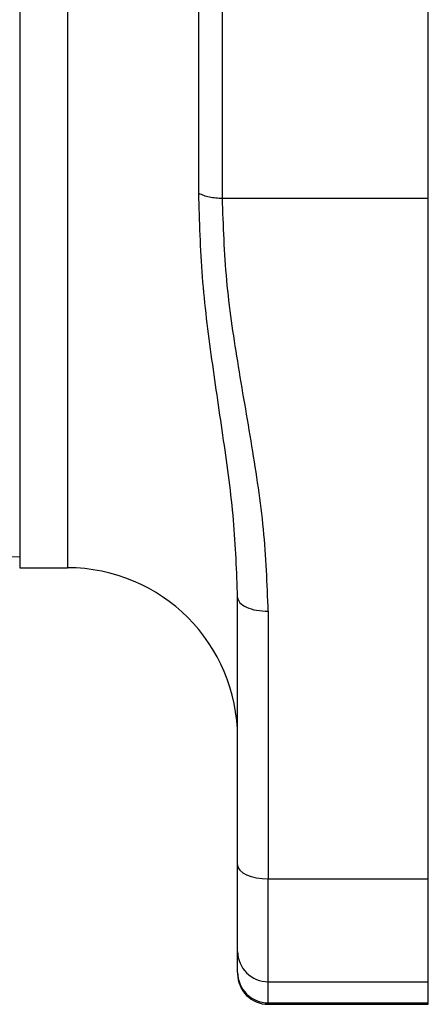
# Model space of a CAD drawing. Header units: inches. Extents: x 0.6 to 16.3, y 0.2 to 11.5.
# Tile 10 of 15: x 8.1 to 8.9, y 5.2 to 7.2. Entities that reach past the tile are written whole.
import ezdxf

# ---------------------------------------------------------------- set-up
doc = ezdxf.new("R2010")
doc.units = ezdxf.units.IN
doc.header["$MEASUREMENT"] = 0

msp = doc.modelspace()

# ---------------------------------------------------------------- linework, layer by layer
at = {"color": 7, "linetype": 'Continuous', "lineweight": 25}
for p, q in [((8.0767, 8.9708), (8.0767, 6.0908)), ((8.4737, 6.8152), (8.4737, 8.5723)), ((8.4274, 6.8251), (8.4274, 8.558)), ((8.8767, 6.8152), (8.8767, 7.5801)), ((8.4737, 6.8152), (8.8767, 6.8152)), ((8.8767, 5.4809), (8.8767, 6.8152)), ((7.9514, 6.1084), (8.0767, 6.1127)), ((8.0767, 6.0908), (8.1701, 6.0908)), ((8.5034, 5.5081), (8.5034, 6.0325)), ((8.5634, 6.0054), (8.5634, 5.4809)), ((8.5634, 5.4809), (8.8767, 5.4809)), ((8.5634, 5.2792), (8.5634, 5.4809)), ((8.8767, 5.2792), (8.8767, 5.4809)), ((8.5034, 5.2974), (8.5034, 5.3388)), ((8.5634, 5.2792), (8.8767, 5.2792)), ((8.5634, 5.2379), (8.5634, 5.2792)), ((8.8767, 5.2379), (8.8767, 5.2792)), ((8.5634, 5.2379), (8.8767, 5.2379)), ((8.5634, 5.235), (8.8767, 5.235)), ((8.8767, 5.235), (8.8767, 5.2379))]:
    msp.add_line(p, q, dxfattribs=at)
at = {"color": 8, "linetype": 'Continuous', "lineweight": 25}
for p, q in [((8.1701, 8.9708), (8.1701, 6.0908)), ((8.5634, 5.235), (8.5634, 5.2379))]:
    msp.add_line(p, q, dxfattribs=at)
at = {"color": 7, "linetype": 'Continuous', "lineweight": 25, "flags": 128}
msp.add_lwpolyline([(8.5034, 5.5081), (8.5046, 5.5028), (8.508, 5.4977), (8.5135, 5.493), (8.521, 5.4889), (8.5301, 5.4855), (8.5404, 5.483), (8.5517, 5.4815), (8.5634, 5.4809)], dxfattribs=at)
at = {"color": 7, "linetype": 'Continuous', "lineweight": 25}
for centre, radius, start, end in [((8.1701, 5.7575), 0.3333, 0, 90), ((8.5632, 5.339), 0.0598, 180.2233, 270.2215), ((8.5632, 5.2976), 0.0598, 180.2233, 270.2215), ((8.5634, 5.295), 0.06, 180, 270)]:
    msp.add_arc(centre, radius, start, end, dxfattribs=at)
for points, knots in [([(8.5034, 6.0325), (8.5016, 6.0831), (8.4979, 6.1857), (8.4762, 6.3408), (8.4526, 6.4991), (8.4319, 6.6603), (8.4289, 6.7701), (8.4274, 6.8251)], [0, 0, 0, 0, 0.1935455, 0.39288, 0.5939769, 0.7968831, 1, 1, 1, 1]), ([(8.5634, 6.0054), (8.5613, 6.0591), (8.5571, 6.1674), (8.5316, 6.3306), (8.5035, 6.4926), (8.479, 6.6545), (8.4755, 6.7614), (8.4737, 6.8152)], [0, 0, 0, 0, 0.19771, 0.39918, 0.606178, 0.801893, 1, 1, 1, 1]), ([(8.5034, 5.3388), (8.5034, 5.3436), (8.5034, 5.3535), (8.5034, 5.3911), (8.5034, 5.4425), (8.5034, 5.4864), (8.5034, 5.5081)], [0, 0, 0, 0, 0.246231, 0.5, 0.753769, 1, 1, 1, 1])]:
    msp.add_open_spline(points, degree=3, knots=knots, dxfattribs=at)
for points in [[(8.4274, 6.8251), (8.4304, 6.8236), (8.4365, 6.8207), (8.4479, 6.8176), (8.4605, 6.8156), (8.4693, 6.8153), (8.4737, 6.8152)], [(8.5034, 6.0325), (8.5043, 6.0289), (8.5061, 6.0218), (8.52, 6.0129), (8.5398, 6.0066), (8.5555, 6.0058), (8.5634, 6.0054)]]:
    msp.add_open_spline(points, degree=3, dxfattribs=at)

doc.saveas('drawing.dxf')
